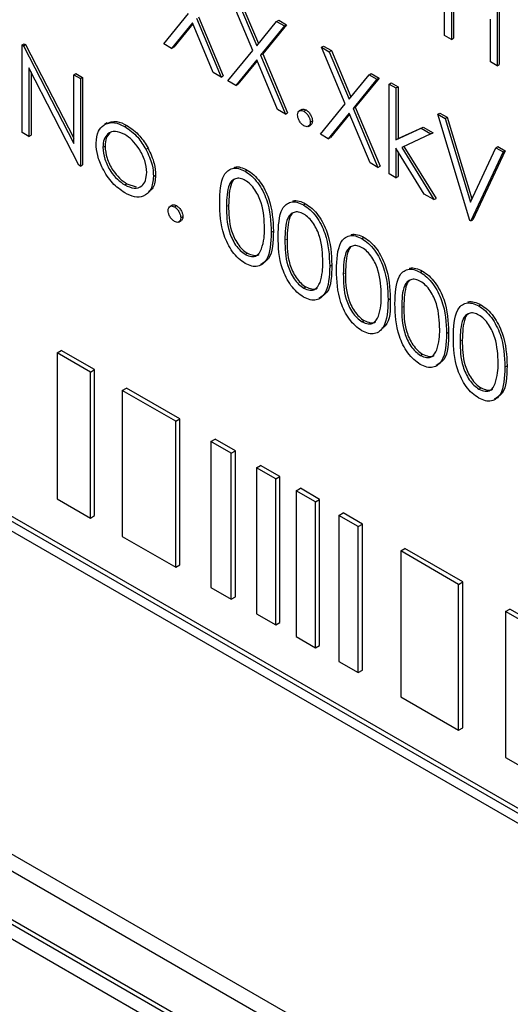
# Paper-space layout 'Blatt2' of a CAD drawing. Header units: millimetres. Extents: x 5 to 418, y 2 to 292.
# Tile 33 of 104: x 121.26 to 122.63, y 180.71 to 183.46. Entities that reach past the tile are written whole.
import ezdxf

# ---------------------------------------------------------------- set-up
doc = ezdxf.new("R2010")
doc.units = ezdxf.units.MM

psp = doc.layouts.new('Blatt2')

# ---------------------------------------------------------------- linework, layer by layer
at = {"color": 7, "linetype": 'Continuous', "lineweight": 25}
for p, q in [((122.4499, 183.4189), (122.4499, 183.6639)), ((122.5967, 183.5791), (122.5967, 183.3341)), ((122.6026, 183.5825), (122.6026, 183.3375)), ((121.914, 183.3769), (121.8475, 183.5353)), ((121.8695, 183.5226), (121.925, 183.3904)), ((121.8754, 183.526), (121.9298, 183.3963)), ((122.4689, 183.5273), (122.4689, 183.4079)), ((122.4748, 183.5239), (122.4748, 183.4113)), ((121.6653, 183.3956), (121.7345, 183.4805)), ((121.7455, 183.4543), (121.6872, 183.3829)), ((121.7466, 183.4518), (121.6931, 183.3863)), ((121.8038, 183.3156), (121.7455, 183.4543)), ((121.7565, 183.4678), (121.8257, 183.3029)), ((121.7624, 183.4712), (121.8316, 183.3063)), ((121.925, 183.3904), (121.9805, 183.4585)), ((122.0025, 183.4458), (121.936, 183.3642)), ((122.0084, 183.4492), (121.9419, 183.3676)), ((121.9805, 183.4585), (121.9864, 183.4619)), ((121.9805, 183.4585), (122.0025, 183.4458)), ((121.9864, 183.4619), (122.0084, 183.4492)), ((122.0025, 183.4458), (122.0084, 183.4492)), ((122.5777, 183.3451), (122.5777, 183.4645)), ((122.4689, 183.4079), (122.4499, 183.4189)), ((121.2696, 183.3926), (121.2755, 183.396)), ((121.2696, 183.1477), (121.2696, 183.3926)), ((121.2696, 183.3926), (121.2736, 183.3903)), ((121.2736, 183.3903), (121.2795, 183.3937)), ((121.2755, 183.396), (121.2795, 183.3937)), ((121.2795, 183.3937), (121.4137, 183.1315)), ((121.6872, 183.3829), (121.6653, 183.3956)), ((122.4689, 183.4079), (122.4748, 183.4113)), ((121.2736, 183.3903), (121.4137, 183.1166)), ((121.6872, 183.3829), (121.6931, 183.3863)), ((121.8448, 183.2919), (121.914, 183.3769)), ((121.936, 183.3642), (121.9419, 183.3676)), ((121.936, 183.3642), (122.0052, 183.1993)), ((121.9419, 183.3676), (122.0111, 183.2027)), ((122.1059, 183.3862), (122.1117, 183.3896)), ((122.1059, 183.3862), (122.1278, 183.3735)), ((122.1724, 183.2277), (122.1059, 183.3862)), ((122.1117, 183.3896), (122.1337, 183.3769)), ((122.1278, 183.3735), (122.1337, 183.3769)), ((122.1278, 183.3735), (122.1834, 183.2412)), ((122.1337, 183.3769), (122.1882, 183.2472)), ((121.925, 183.3507), (121.8667, 183.2793)), ((121.9261, 183.3482), (121.8726, 183.2827)), ((121.9833, 183.212), (121.925, 183.3507)), ((122.5967, 183.3341), (122.5777, 183.3451)), ((122.5967, 183.3341), (122.6026, 183.3375)), ((121.4284, 183.056), (121.2886, 183.329)), ((121.2886, 183.329), (121.2886, 183.1367)), ((121.2945, 183.3175), (121.2945, 183.1401)), ((121.4137, 183.3094), (121.4196, 183.3128)), ((121.4137, 183.1166), (121.4137, 183.3094)), ((121.4137, 183.3094), (121.4327, 183.2984)), ((121.4196, 183.3128), (121.4386, 183.3018)), ((121.8257, 183.3029), (121.8038, 183.3156)), ((122.1834, 183.2412), (122.2389, 183.3094)), ((122.2389, 183.3094), (122.2448, 183.3128)), ((122.2389, 183.3094), (122.2609, 183.2967)), ((122.2448, 183.3128), (122.2668, 183.3001)), ((121.4327, 183.2984), (121.4386, 183.3018)), ((121.4327, 183.2984), (121.4327, 183.0535)), ((121.4386, 183.3018), (121.4386, 183.0569)), ((121.8257, 183.3029), (121.8316, 183.3063)), ((121.8667, 183.2793), (121.8448, 183.2919)), ((121.8667, 183.2793), (121.8726, 183.2827)), ((122.2609, 183.2967), (122.1944, 183.215)), ((122.2668, 183.3001), (122.2003, 183.2184)), ((122.2609, 183.2967), (122.2668, 183.3001)), ((122.2949, 183.2833), (122.3008, 183.2867)), ((122.2949, 183.2833), (122.3139, 183.2723)), ((122.2949, 183.0321), (122.2949, 183.2833)), ((122.3008, 183.2867), (122.3198, 183.2758)), ((122.3139, 183.2723), (122.3198, 183.2758)), ((122.3139, 183.2723), (122.3139, 183.1271)), ((122.3198, 183.2758), (122.3198, 183.1305)), ((122.1031, 183.1428), (122.1724, 183.2277)), ((122.0052, 183.1993), (121.9833, 183.212)), ((122.0052, 183.1993), (122.0111, 183.2027)), ((122.051, 183.2123), (122.0437, 183.208)), ((122.0569, 183.2072), (122.0628, 183.2106)), ((122.1834, 183.2016), (122.1251, 183.1301)), ((122.1844, 183.199), (122.131, 183.1335)), ((122.2416, 183.0628), (122.1834, 183.2016)), ((122.1944, 183.215), (122.2003, 183.2184)), ((122.1944, 183.215), (122.2636, 183.0502)), ((122.2003, 183.2184), (122.2695, 183.0536)), ((122.4309, 183.1986), (122.4367, 183.202)), ((122.4309, 183.1986), (122.4512, 183.1868)), ((122.5206, 182.9018), (122.4309, 183.1986)), ((122.4367, 183.202), (122.4571, 183.1902)), ((121.5076, 183.1745), (121.5002, 183.1703)), ((122.0746, 183.1765), (122.0805, 183.1799)), ((122.4512, 183.1868), (122.4571, 183.1902)), ((122.4512, 183.1868), (122.522, 182.9529)), ((122.4571, 183.1902), (122.5262, 182.9619)), ((121.2886, 183.1367), (121.2696, 183.1477)), ((121.5566, 183.1641), (121.5625, 183.1675)), ((122.0686, 183.1646), (122.0759, 183.1689)), ((122.3139, 183.1271), (122.3844, 183.1594)), ((122.3198, 183.1305), (122.3903, 183.1628)), ((122.4118, 183.1436), (122.33, 183.106)), ((122.3844, 183.1594), (122.3903, 183.1628)), ((122.3844, 183.1594), (122.4118, 183.1436)), ((122.3903, 183.1628), (122.4177, 183.147)), ((122.4118, 183.1436), (122.4177, 183.147)), ((121.2886, 183.1367), (121.2945, 183.1401)), ((122.1251, 183.1301), (122.1031, 183.1428)), ((122.1251, 183.1301), (122.131, 183.1335)), ((122.3139, 183.1271), (122.3198, 183.1305)), ((121.4953, 183.1062), (121.5012, 183.1096)), ((121.6155, 183.1006), (121.6214, 183.1041)), ((122.3926, 182.9756), (122.3139, 183.1036)), ((122.3139, 183.1036), (122.3139, 183.0211)), ((122.3198, 183.094), (122.3198, 183.0245)), ((122.33, 183.106), (122.42, 182.9599)), ((122.3362, 183.1089), (122.4259, 182.9633)), ((122.522, 182.9529), (122.5927, 183.1051)), ((122.6131, 183.0934), (122.5233, 182.9002)), ((122.619, 183.0968), (122.5292, 182.9036)), ((122.5927, 183.1051), (122.5986, 183.1085)), ((122.5927, 183.1051), (122.6131, 183.0934)), ((122.5986, 183.1085), (122.619, 183.0968)), ((122.6131, 183.0934), (122.619, 183.0968)), ((122.2636, 183.0502), (122.2416, 183.0628)), ((121.4327, 183.0535), (121.4284, 183.056)), ((121.4327, 183.0535), (121.4386, 183.0569)), ((121.8926, 183.0393), (121.8985, 183.0427)), ((122.2636, 183.0502), (122.2695, 183.0536)), ((121.6367, 183.0247), (121.6426, 183.0281)), ((122.3139, 183.0211), (122.2949, 183.0321)), ((122.3139, 183.0211), (122.3198, 183.0245)), ((121.5565, 183.0009), (121.5624, 183.0043)), ((121.5624, 183.0043), (121.5885, 182.9955)), ((122.42, 182.9599), (122.3926, 182.9756)), ((122.42, 182.9599), (122.4259, 182.9633)), ((121.6893, 182.9448), (121.682, 182.9405)), ((121.6952, 182.9397), (121.7011, 182.9431)), ((122.0558, 182.9451), (122.0616, 182.9485)), ((121.7069, 182.8971), (121.7142, 182.9014)), ((121.7129, 182.909), (121.7188, 182.9124)), ((122.5233, 182.9002), (122.5206, 182.9018)), ((122.5233, 182.9002), (122.5292, 182.9036)), ((121.9658, 182.8681), (121.9717, 182.8715)), ((122.2189, 182.8509), (122.2248, 182.8543)), ((121.8932, 182.8065), (121.8991, 182.8099)), ((122.129, 182.7739), (122.1349, 182.7773)), ((122.3821, 182.7567), (122.388, 182.7601)), ((122.0564, 182.7123), (122.0623, 182.7157)), ((122.2921, 182.6797), (122.298, 182.6831)), ((122.5453, 182.6625), (122.5512, 182.6659)), ((122.2196, 182.6181), (122.2255, 182.6215)), ((122.4553, 182.5855), (122.4612, 182.5889)), ((126.1771, 179.2103), (120.3866, 182.5531)), ((126.1889, 179.2171), (120.3984, 182.5599)), ((121.3675, 182.5312), (121.3792, 182.538)), ((121.4723, 182.4843), (121.3792, 182.538)), ((120.3866, 182.5258), (126.1771, 179.1831)), ((121.4605, 182.4775), (121.3675, 182.5312)), ((121.3675, 182.5312), (121.3675, 182.1229)), ((122.3827, 182.5239), (122.3886, 182.5273)), ((121.4605, 182.4775), (121.4723, 182.4843)), ((121.4723, 182.076), (121.4723, 182.4843)), ((122.6185, 182.4913), (122.6244, 182.4947)), ((121.4605, 182.0692), (121.4605, 182.4775)), ((121.5493, 182.4262), (121.561, 182.433)), ((121.7104, 182.3468), (121.561, 182.433)), ((122.5459, 182.4297), (122.5518, 182.4331)), ((121.6987, 182.34), (121.5493, 182.4262)), ((121.5493, 182.4262), (121.5493, 182.018)), ((121.6987, 182.34), (121.7104, 182.3468)), ((121.7104, 181.9385), (121.7104, 182.3468)), ((121.6987, 181.9317), (121.6987, 182.34)), ((121.7973, 182.283), (121.8091, 182.2899)), ((121.8655, 182.2573), (121.8091, 182.2899)), ((121.8537, 182.2505), (121.7973, 182.283)), ((121.7973, 182.283), (121.7973, 181.8748)), ((121.8537, 182.2505), (121.8655, 182.2573)), ((121.8537, 181.8422), (121.8537, 182.2505)), ((121.8655, 181.849), (121.8655, 182.2573)), ((121.9241, 182.2099), (121.9359, 182.2167)), ((121.978, 182.1787), (121.9241, 182.2099)), ((121.9241, 182.2099), (121.9241, 181.8016)), ((121.9898, 182.1855), (121.9359, 182.2167)), ((121.978, 182.1787), (121.9898, 182.1855)), ((121.9898, 181.7773), (121.9898, 182.1855)), ((121.978, 181.7704), (121.978, 182.1787)), ((122.0351, 182.1458), (122.0469, 182.1526)), ((122.1009, 182.1214), (122.0469, 182.1526)), ((122.0891, 182.1146), (122.0351, 182.1458)), ((122.0351, 182.1458), (122.0351, 181.7375)), ((121.3675, 182.1229), (121.4605, 182.0692)), ((122.0891, 182.1146), (122.1009, 182.1214)), ((122.0891, 181.7063), (122.0891, 182.1146)), ((122.1009, 181.7131), (122.1009, 182.1214)), ((121.4605, 182.0692), (121.4723, 182.076)), ((122.1549, 182.0766), (122.1667, 182.0834)), ((122.2089, 182.0454), (122.1549, 182.0766)), ((122.1549, 182.0766), (122.1549, 181.6683)), ((122.2207, 182.0522), (122.1667, 182.0834)), ((122.2089, 182.0454), (122.2207, 182.0522)), ((122.2089, 181.6372), (122.2089, 182.0454)), ((122.2207, 181.644), (122.2207, 182.0522)), ((121.5493, 182.018), (121.6987, 181.9317)), ((122.3274, 181.9771), (122.3392, 181.9839)), ((122.4889, 181.8838), (122.3274, 181.9771)), ((122.3274, 181.9771), (122.3274, 181.5688)), ((122.5007, 181.8906), (122.3392, 181.9839)), ((121.6987, 181.9317), (121.7104, 181.9385)), ((122.4889, 181.8838), (122.5007, 181.8906)), ((122.4889, 181.4755), (122.4889, 181.8838)), ((122.5007, 181.4823), (122.5007, 181.8906)), ((121.7973, 181.8748), (121.8537, 181.8422)), ((121.8537, 181.8422), (121.8655, 181.849)), ((121.9241, 181.8016), (121.978, 181.7704)), ((122.6202, 181.808), (122.632, 181.8148)), ((122.6808, 181.773), (122.6202, 181.808)), ((122.6202, 181.808), (122.6202, 181.3997)), ((122.6926, 181.7798), (122.632, 181.8148)), ((121.978, 181.7704), (121.9898, 181.7773)), ((122.0351, 181.7375), (122.0891, 181.7063)), ((122.0891, 181.7063), (122.1009, 181.7131)), ((122.1549, 181.6683), (122.2089, 181.6372)), ((122.2089, 181.6372), (122.2207, 181.644)), ((120.4032, 181.6131), (126.2957, 178.2114)), ((120.3619, 181.5893), (126.3134, 178.1536)), ((122.3274, 181.5688), (122.4889, 181.4755)), ((122.4889, 181.4755), (122.5007, 181.4823)), ((126.2839, 178.0345), (120.3914, 181.4362)), ((126.2721, 178.0277), (120.3796, 181.4294)), ((121.8527, 180.5381), (120.3796, 181.3886)), ((122.6202, 181.3997), (122.6808, 181.3647))]:
    psp.add_line(p, q, dxfattribs=at)
at = {"color": 7, "linetype": 'Continuous', "lineweight": 18}
for p, q in [((121.8407, 182.9405), (121.8466, 182.9439)), ((122.0039, 182.8463), (122.0098, 182.8497)), ((122.167, 182.7521), (122.1729, 182.7555)), ((122.3302, 182.6579), (122.3361, 182.6613)), ((122.4934, 182.5636), (122.4993, 182.5671))]:
    psp.add_line(p, q, dxfattribs=at)
at = {"color": 7, "linetype": 'Continuous', "lineweight": 25}
for points, knots in [([(122.0392, 183.1969), (122.0395, 183.1998), (122.0402, 183.2054), (122.045, 183.2093), (122.0508, 183.2101), (122.0549, 183.2081), (122.0569, 183.2072)], [0, 0, 0, 0, 0.2795762, 0.5592837, 0.7795524, 1, 1, 1, 1]), ([(122.0505, 183.2115), (122.0508, 183.2118), (122.0523, 183.2134), (122.0567, 183.2133), (122.0608, 183.2115), (122.0628, 183.2106)], [0, 0, 0, 0, 0.116538, 0.55809, 1, 1, 1, 1]), ([(122.0569, 183.2072), (122.0595, 183.2053), (122.0647, 183.2016), (122.0705, 183.1927), (122.0741, 183.1839), (122.0744, 183.179), (122.0746, 183.1765)], [0, 0, 0, 0, 0.279602, 0.559212, 0.779475, 1, 1, 1, 1]), ([(122.0628, 183.2106), (122.0654, 183.2087), (122.0706, 183.205), (122.0764, 183.1961), (122.08, 183.1873), (122.0803, 183.1824), (122.0805, 183.1799)], [0, 0, 0, 0, 0.279602, 0.559212, 0.779475, 1, 1, 1, 1]), ([(121.4975, 183.1686), (121.5071, 183.1727), (121.5242, 183.1799), (121.5467, 183.169), (121.5566, 183.1641)], [0, 0, 0, 0, 0.55888, 1, 1, 1, 1]), ([(121.5034, 183.172), (121.513, 183.1761), (121.5301, 183.1833), (121.5526, 183.1724), (121.5625, 183.1675)], [0, 0, 0, 0, 0.55888, 1, 1, 1, 1]), ([(122.0569, 183.1663), (122.0543, 183.1682), (122.0491, 183.1719), (122.0433, 183.1808), (122.0398, 183.1895), (122.0394, 183.1945), (122.0392, 183.1969)], [0, 0, 0, 0, 0.279581, 0.559143, 0.779575, 1, 1, 1, 1]), ([(122.0746, 183.1765), (122.0743, 183.1737), (122.0737, 183.168), (122.0688, 183.1642), (122.063, 183.1634), (122.0589, 183.1654), (122.0569, 183.1663)], [0, 0, 0, 0, 0.2794691, 0.5593578, 0.7796739, 1, 1, 1, 1]), ([(122.0805, 183.1799), (122.0802, 183.177), (122.0798, 183.1718), (122.0765, 183.1697), (122.075, 183.1688)], [0, 0, 0, 0, 0.554441, 1, 1, 1, 1]), ([(121.4763, 183.1174), (121.4774, 183.1299), (121.4794, 183.1523), (121.492, 183.1636), (121.4975, 183.1686)], [0, 0, 0, 0, 0.559285, 1, 1, 1, 1]), ([(121.5565, 183.1422), (121.5474, 183.1462), (121.5293, 183.1541), (121.5095, 183.146), (121.4971, 183.1298), (121.4959, 183.1141), (121.4953, 183.1062)], [0, 0, 0, 0, 0.279484, 0.559256, 0.779547, 1, 1, 1, 1]), ([(121.5147, 183.1463), (121.5108, 183.142), (121.5028, 183.1332), (121.5017, 183.1176), (121.5012, 183.1096)], [0, 0, 0, 0, 0.489282, 1, 1, 1, 1]), ([(121.5566, 183.1641), (121.5692, 183.1554), (121.5917, 183.1397), (121.6082, 183.1126), (121.6155, 183.1006)], [0, 0, 0, 0, 0.559182, 1, 1, 1, 1]), ([(121.5625, 183.1675), (121.575, 183.1588), (121.5975, 183.1431), (121.6141, 183.116), (121.6214, 183.1041)], [0, 0, 0, 0, 0.559182, 1, 1, 1, 1]), ([(121.5566, 182.9788), (121.5447, 182.9871), (121.5209, 183.0036), (121.4948, 183.0441), (121.4788, 183.0837), (121.4771, 183.1061), (121.4763, 183.1174)], [0, 0, 0, 0, 0.279776, 0.559179, 0.779592, 1, 1, 1, 1]), ([(121.6177, 183.0356), (121.6166, 183.0467), (121.6145, 183.0688), (121.5978, 183.1015), (121.5778, 183.1276), (121.5636, 183.1373), (121.5565, 183.1422)], [0, 0, 0, 0, 0.279586, 0.559398, 0.779653, 1, 1, 1, 1]), ([(121.4953, 183.1062), (121.4964, 183.0952), (121.4987, 183.0732), (121.5149, 183.0404), (121.5353, 183.0153), (121.5494, 183.0057), (121.5565, 183.0009)], [0, 0, 0, 0, 0.279618, 0.559167, 0.779512, 1, 1, 1, 1]), ([(121.5012, 183.1096), (121.5023, 183.0986), (121.5046, 183.0766), (121.5208, 183.0438), (121.5412, 183.0187), (121.5553, 183.0091), (121.5624, 183.0043)], [0, 0, 0, 0, 0.279618, 0.559167, 0.779512, 1, 1, 1, 1]), ([(121.6155, 183.1006), (121.6223, 183.086), (121.6346, 183.0599), (121.6361, 183.0355), (121.6367, 183.0247)], [0, 0, 0, 0, 0.559216, 1, 1, 1, 1]), ([(121.6214, 183.1041), (121.6282, 183.0894), (121.6405, 183.0633), (121.642, 183.0389), (121.6426, 183.0281)], [0, 0, 0, 0, 0.559216, 1, 1, 1, 1]), ([(121.5565, 183.0009), (121.5655, 182.9969), (121.5834, 182.9889), (121.6038, 182.9958), (121.6156, 183.0123), (121.617, 183.0278), (121.6177, 183.0356)], [0, 0, 0, 0, 0.279745, 0.559113, 0.779606, 1, 1, 1, 1]), ([(121.8217, 182.9513), (121.8225, 182.9801), (121.8235, 183.0161), (121.8433, 183.0415), (121.857, 183.0482), (121.874, 183.0483), (121.8864, 183.0423), (121.8926, 183.0393)], [0, 0, 0, 0, 0.498702, 0.624177, 0.749467, 0.874745, 1, 1, 1, 1]), ([(121.8618, 183.0497), (121.8623, 183.05), (121.8674, 183.0525), (121.8801, 183.0513), (121.8923, 183.0455), (121.8985, 183.0427)], [0, 0, 0, 0, 0.057969, 0.529028, 1, 1, 1, 1]), ([(121.8926, 183.0393), (121.8988, 183.0351), (121.9113, 183.0267), (121.9341, 183.0008), (121.9627, 182.9434), (121.9646, 182.8982), (121.9658, 182.8681)], [0, 0, 0, 0, 0.1256, 0.251197, 0.500581, 1, 1, 1, 1]), ([(121.8985, 183.0427), (121.9047, 183.0385), (121.9172, 183.0301), (121.94, 183.0042), (121.9686, 182.9468), (121.9705, 182.9016), (121.9717, 182.8715)], [0, 0, 0, 0, 0.1256, 0.251197, 0.500581, 1, 1, 1, 1]), ([(121.6367, 183.0247), (121.6353, 183.012), (121.6323, 182.9864), (121.611, 182.9682), (121.5845, 182.9652), (121.5659, 182.9743), (121.5566, 182.9788)], [0, 0, 0, 0, 0.279521, 0.559381, 0.779507, 1, 1, 1, 1]), ([(121.6426, 183.0281), (121.6416, 183.0148), (121.64, 182.9938), (121.6276, 182.985), (121.6231, 182.9818)], [0, 0, 0, 0, 0.638982, 1, 1, 1, 1]), ([(121.8932, 183.0138), (121.8883, 183.016), (121.8786, 183.0205), (121.8657, 183.0193), (121.8554, 183.0132), (121.8414, 182.9915), (121.841, 182.9631), (121.8407, 182.9405)], [0, 0, 0, 0, 0.125139, 0.250418, 0.375519, 0.500847, 1, 1, 1, 1]), ([(121.8621, 183.016), (121.862, 183.0159), (121.8585, 183.0139), (121.8482, 182.9935), (121.8473, 182.9659), (121.8466, 182.9439)], [0, 0, 0, 0, 0.004517, 0.204302, 1, 1, 1, 1]), ([(121.9468, 182.8792), (121.946, 182.9024), (121.9448, 182.9372), (121.9249, 182.9823), (121.9078, 183.0036), (121.8981, 183.0104), (121.8932, 183.0138)], [0, 0, 0, 0, 0.500072, 0.749021, 0.874598, 1, 1, 1, 1]), ([(121.8926, 182.7817), (121.8864, 182.7859), (121.874, 182.7942), (121.8515, 182.82), (121.8236, 182.8773), (121.8224, 182.9217), (121.8217, 182.9513)], [0, 0, 0, 0, 0.125551, 0.25109, 0.50025, 1, 1, 1, 1]), ([(121.9848, 182.8571), (121.9857, 182.8859), (121.9867, 182.9219), (122.0064, 182.9473), (122.0202, 182.954), (122.0372, 182.9541), (122.0496, 182.9481), (122.0558, 182.9451)], [0, 0, 0, 0, 0.498702, 0.624177, 0.749467, 0.874745, 1, 1, 1, 1]), ([(122.025, 182.9555), (122.0255, 182.9558), (122.0306, 182.9583), (122.0432, 182.9571), (122.0555, 182.9513), (122.0616, 182.9485)], [0, 0, 0, 0, 0.057969, 0.529028, 1, 1, 1, 1]), ([(121.6775, 182.9294), (121.6778, 182.9323), (121.6784, 182.9379), (121.6832, 182.9418), (121.689, 182.9426), (121.6931, 182.9406), (121.6952, 182.9397)], [0, 0, 0, 0, 0.2795762, 0.5592837, 0.7795524, 1, 1, 1, 1]), ([(121.6952, 182.8988), (121.6926, 182.9007), (121.6874, 182.9044), (121.6816, 182.9133), (121.6781, 182.922), (121.6777, 182.927), (121.6775, 182.9294)], [0, 0, 0, 0, 0.2795812, 0.5591432, 0.7795754, 1, 1, 1, 1]), ([(121.6888, 182.944), (121.6891, 182.9443), (121.6906, 182.9459), (121.695, 182.9458), (121.6991, 182.944), (121.7011, 182.9431)], [0, 0, 0, 0, 0.116538, 0.55809, 1, 1, 1, 1]), ([(121.6952, 182.9397), (121.6978, 182.9378), (121.703, 182.9341), (121.7087, 182.9252), (121.7124, 182.9164), (121.7127, 182.9115), (121.7129, 182.909)], [0, 0, 0, 0, 0.279602, 0.559212, 0.779475, 1, 1, 1, 1]), ([(121.7011, 182.9431), (121.7037, 182.9412), (121.7089, 182.9375), (121.7146, 182.9286), (121.7183, 182.9198), (121.7186, 182.9149), (121.7188, 182.9124)], [0, 0, 0, 0, 0.279602, 0.559212, 0.779475, 1, 1, 1, 1]), ([(121.8407, 182.9405), (121.8408, 182.9175), (121.8411, 182.883), (121.8614, 182.8378), (121.8787, 182.8167), (121.8884, 182.8099), (121.8932, 182.8065)], [0, 0, 0, 0, 0.500291, 0.749086, 0.874606, 1, 1, 1, 1]), ([(121.8466, 182.9439), (121.8467, 182.9209), (121.847, 182.8864), (121.8673, 182.8412), (121.8845, 182.8201), (121.8943, 182.8133), (121.8991, 182.8099)], [0, 0, 0, 0, 0.500291, 0.749086, 0.874606, 1, 1, 1, 1]), ([(122.0564, 182.9196), (122.0515, 182.9218), (122.0418, 182.9263), (122.0289, 182.9251), (122.0186, 182.919), (122.0046, 182.8973), (122.0042, 182.8689), (122.0039, 182.8463)], [0, 0, 0, 0, 0.125139, 0.250418, 0.375519, 0.500847, 1, 1, 1, 1]), ([(122.0558, 182.9451), (122.062, 182.9409), (122.0745, 182.9325), (122.0972, 182.9066), (122.1259, 182.8492), (122.1277, 182.804), (122.129, 182.7739)], [0, 0, 0, 0, 0.1256, 0.251197, 0.500581, 1, 1, 1, 1]), ([(122.0616, 182.9485), (122.0679, 182.9443), (122.0804, 182.9359), (122.1031, 182.91), (122.1318, 182.8526), (122.1336, 182.8074), (122.1349, 182.7773)], [0, 0, 0, 0, 0.1256, 0.251197, 0.500581, 1, 1, 1, 1]), ([(121.7129, 182.909), (121.7126, 182.9062), (121.7119, 182.9005), (121.7071, 182.8967), (121.7013, 182.8959), (121.6972, 182.8979), (121.6952, 182.8988)], [0, 0, 0, 0, 0.2794691, 0.5593578, 0.7796739, 1, 1, 1, 1]), ([(121.7188, 182.9124), (121.7185, 182.9095), (121.718, 182.9043), (121.7148, 182.9022), (121.7133, 182.9013)], [0, 0, 0, 0, 0.554441, 1, 1, 1, 1]), ([(122.0253, 182.9218), (122.0252, 182.9217), (122.0217, 182.9197), (122.0114, 182.8992), (122.0105, 182.8717), (122.0098, 182.8497)], [0, 0, 0, 0, 0.004517, 0.204302, 1, 1, 1, 1]), ([(122.1099, 182.785), (122.1091, 182.8082), (122.108, 182.843), (122.0881, 182.8881), (122.071, 182.9094), (122.0612, 182.9162), (122.0564, 182.9196)], [0, 0, 0, 0, 0.500072, 0.749021, 0.874598, 1, 1, 1, 1]), ([(121.9658, 182.8681), (121.9646, 182.8394), (121.9628, 182.7964), (121.934, 182.7724), (121.9113, 182.7727), (121.8988, 182.7787), (121.8926, 182.7817)], [0, 0, 0, 0, 0.499407, 0.748743, 0.874372, 1, 1, 1, 1]), ([(121.9717, 182.8715), (121.9711, 182.8417), (121.9702, 182.7982), (121.944, 182.7833), (121.9359, 182.7786)], [0, 0, 0, 0, 0.6868398, 1, 1, 1, 1]), ([(121.9387, 182.8223), (121.9414, 182.832), (121.9463, 182.8494), (121.9466, 182.8701), (121.9468, 182.8792)], [0, 0, 0, 0, 0.559599, 1, 1, 1, 1]), ([(122.0558, 182.6875), (122.0496, 182.6917), (122.0372, 182.7), (122.0147, 182.7258), (121.9868, 182.7831), (121.9856, 182.8275), (121.9848, 182.8571)], [0, 0, 0, 0, 0.125551, 0.25109, 0.50025, 1, 1, 1, 1]), ([(122.0039, 182.8463), (122.004, 182.8233), (122.0043, 182.7888), (122.0246, 182.7436), (122.0418, 182.7225), (122.0515, 182.7157), (122.0564, 182.7123)], [0, 0, 0, 0, 0.500291, 0.749086, 0.874606, 1, 1, 1, 1]), ([(122.0098, 182.8497), (122.0099, 182.8267), (122.0101, 182.7922), (122.0305, 182.747), (122.0477, 182.7259), (122.0574, 182.7191), (122.0623, 182.7157)], [0, 0, 0, 0, 0.500291, 0.749086, 0.874606, 1, 1, 1, 1]), ([(122.148, 182.7629), (122.1488, 182.7917), (122.1499, 182.8277), (122.1696, 182.8531), (122.1834, 182.8598), (122.2003, 182.8599), (122.2127, 182.8539), (122.2189, 182.8509)], [0, 0, 0, 0, 0.498702, 0.624177, 0.749467, 0.874745, 1, 1, 1, 1]), ([(122.1881, 182.8613), (122.1887, 182.8616), (122.1937, 182.8641), (122.2064, 182.8629), (122.2187, 182.8571), (122.2248, 182.8543)], [0, 0, 0, 0, 0.057969, 0.529028, 1, 1, 1, 1]), ([(122.2189, 182.8509), (122.2252, 182.8467), (122.2377, 182.8383), (122.2604, 182.8124), (122.2891, 182.755), (122.2909, 182.7098), (122.2921, 182.6797)], [0, 0, 0, 0, 0.1256, 0.251197, 0.500581, 1, 1, 1, 1]), ([(122.2248, 182.8543), (122.2311, 182.8501), (122.2436, 182.8417), (122.2663, 182.8158), (122.295, 182.7584), (122.2968, 182.7132), (122.298, 182.6831)], [0, 0, 0, 0, 0.1256, 0.251197, 0.500581, 1, 1, 1, 1]), ([(121.8932, 182.8065), (121.899, 182.804), (121.9106, 182.799), (121.9285, 182.8026), (121.9349, 182.8148), (121.9387, 182.8223)], [0, 0, 0, 0, 0.280257, 0.560781, 1, 1, 1, 1]), ([(122.2196, 182.8254), (122.2147, 182.8276), (122.205, 182.8321), (122.1921, 182.8309), (122.1818, 182.8248), (122.1677, 182.8031), (122.1674, 182.7747), (122.167, 182.7521)], [0, 0, 0, 0, 0.125139, 0.250418, 0.375519, 0.500847, 1, 1, 1, 1]), ([(122.1885, 182.8276), (122.1884, 182.8275), (122.1849, 182.8255), (122.1746, 182.805), (122.1737, 182.7775), (122.1729, 182.7555)], [0, 0, 0, 0, 0.004517, 0.204302, 1, 1, 1, 1]), ([(122.2731, 182.6908), (122.2723, 182.714), (122.2712, 182.7488), (122.2513, 182.7939), (122.2341, 182.8152), (122.2244, 182.822), (122.2196, 182.8254)], [0, 0, 0, 0, 0.500072, 0.749021, 0.874598, 1, 1, 1, 1]), ([(121.8991, 182.8099), (121.9048, 182.8076), (121.9161, 182.803), (121.9277, 182.803), (121.9307, 182.8071), (121.9308, 182.8073)], [0, 0, 0, 0, 0.492383, 0.985234, 1, 1, 1, 1]), ([(122.1019, 182.7281), (122.1046, 182.7378), (122.1094, 182.7552), (122.1098, 182.7759), (122.1099, 182.785)], [0, 0, 0, 0, 0.5595988, 1, 1, 1, 1]), ([(122.129, 182.7739), (122.1278, 182.7452), (122.126, 182.7022), (122.0972, 182.6782), (122.0745, 182.6785), (122.062, 182.6845), (122.0558, 182.6875)], [0, 0, 0, 0, 0.499407, 0.748743, 0.874372, 1, 1, 1, 1]), ([(122.1349, 182.7773), (122.1342, 182.7475), (122.1334, 182.704), (122.1072, 182.6891), (122.099, 182.6844)], [0, 0, 0, 0, 0.68684, 1, 1, 1, 1]), ([(122.2189, 182.5933), (122.2127, 182.5975), (122.2004, 182.6058), (122.1778, 182.6316), (122.15, 182.6889), (122.1488, 182.7333), (122.148, 182.7629)], [0, 0, 0, 0, 0.1255507, 0.25109, 0.5002501, 1, 1, 1, 1]), ([(122.3112, 182.6687), (122.312, 182.6975), (122.313, 182.7335), (122.3328, 182.7589), (122.3466, 182.7656), (122.3635, 182.7657), (122.3759, 182.7597), (122.3821, 182.7567)], [0, 0, 0, 0, 0.498702, 0.624177, 0.749467, 0.874745, 1, 1, 1, 1]), ([(122.3513, 182.7671), (122.3519, 182.7674), (122.3569, 182.7699), (122.3696, 182.7687), (122.3819, 182.7629), (122.388, 182.7601)], [0, 0, 0, 0, 0.057969, 0.529028, 1, 1, 1, 1]), ([(122.388, 182.7601), (122.3942, 182.7559), (122.4067, 182.7475), (122.4295, 182.7216), (122.4582, 182.6642), (122.46, 182.619), (122.4612, 182.5889)], [0, 0, 0, 0, 0.1256, 0.251197, 0.500581, 1, 1, 1, 1]), ([(122.167, 182.7521), (122.1672, 182.7291), (122.1674, 182.6946), (122.1878, 182.6494), (122.205, 182.6283), (122.2147, 182.6215), (122.2196, 182.6181)], [0, 0, 0, 0, 0.500291, 0.749086, 0.874606, 1, 1, 1, 1]), ([(122.1729, 182.7555), (122.1731, 182.7325), (122.1733, 182.698), (122.1937, 182.6528), (122.2109, 182.6317), (122.2206, 182.6249), (122.2255, 182.6215)], [0, 0, 0, 0, 0.500291, 0.749086, 0.874606, 1, 1, 1, 1]), ([(122.3827, 182.7312), (122.3779, 182.7334), (122.3682, 182.7379), (122.3553, 182.7367), (122.345, 182.7306), (122.3309, 182.7089), (122.3305, 182.6805), (122.3302, 182.6579)], [0, 0, 0, 0, 0.125139, 0.250418, 0.375519, 0.500847, 1, 1, 1, 1]), ([(122.3516, 182.7334), (122.3516, 182.7333), (122.3481, 182.7313), (122.3377, 182.7108), (122.3368, 182.6833), (122.3361, 182.6613)], [0, 0, 0, 0, 0.004517, 0.204302, 1, 1, 1, 1]), ([(122.3821, 182.7567), (122.3884, 182.7525), (122.4008, 182.7441), (122.4236, 182.7182), (122.4523, 182.6608), (122.4541, 182.6156), (122.4553, 182.5855)], [0, 0, 0, 0, 0.1256, 0.251197, 0.500581, 1, 1, 1, 1]), ([(122.4363, 182.5966), (122.4355, 182.6198), (122.4343, 182.6546), (122.4145, 182.6997), (122.3973, 182.721), (122.3876, 182.7278), (122.3827, 182.7312)], [0, 0, 0, 0, 0.500072, 0.749021, 0.874598, 1, 1, 1, 1]), ([(122.0564, 182.7123), (122.0622, 182.7098), (122.0738, 182.7048), (122.0917, 182.7084), (122.098, 182.7206), (122.1019, 182.7281)], [0, 0, 0, 0, 0.280257, 0.560781, 1, 1, 1, 1]), ([(122.0623, 182.7157), (122.0679, 182.7134), (122.0792, 182.7088), (122.0909, 182.7088), (122.0939, 182.7129), (122.094, 182.7131)], [0, 0, 0, 0, 0.492383, 0.985234, 1, 1, 1, 1]), ([(122.2921, 182.6797), (122.291, 182.651), (122.2892, 182.608), (122.2603, 182.584), (122.2376, 182.5843), (122.2252, 182.5903), (122.2189, 182.5933)], [0, 0, 0, 0, 0.499407, 0.748743, 0.874372, 1, 1, 1, 1]), ([(122.2651, 182.6339), (122.2678, 182.6436), (122.2726, 182.661), (122.273, 182.6817), (122.2731, 182.6908)], [0, 0, 0, 0, 0.5595988, 1, 1, 1, 1]), ([(122.298, 182.6831), (122.2983, 182.6523), (122.2986, 182.6154), (122.2782, 182.6021), (122.2749, 182.5999)], [0, 0, 0, 0, 0.83825, 1, 1, 1, 1]), ([(122.5145, 182.6729), (122.515, 182.6732), (122.5201, 182.6757), (122.5328, 182.6745), (122.545, 182.6687), (122.5512, 182.6659)], [0, 0, 0, 0, 0.057969, 0.529028, 1, 1, 1, 1]), ([(122.3821, 182.4991), (122.3759, 182.5033), (122.3635, 182.5116), (122.341, 182.5374), (122.3131, 182.5947), (122.312, 182.6391), (122.3112, 182.6687)], [0, 0, 0, 0, 0.125551, 0.25109, 0.50025, 1, 1, 1, 1]), ([(122.3302, 182.6579), (122.3304, 182.6349), (122.3306, 182.6004), (122.351, 182.5552), (122.3682, 182.5341), (122.3779, 182.5273), (122.3827, 182.5239)], [0, 0, 0, 0, 0.500291, 0.749086, 0.874606, 1, 1, 1, 1]), ([(122.3361, 182.6613), (122.3363, 182.6383), (122.3365, 182.6038), (122.3569, 182.5586), (122.3741, 182.5375), (122.3838, 182.5307), (122.3886, 182.5273)], [0, 0, 0, 0, 0.500291, 0.749086, 0.874606, 1, 1, 1, 1]), ([(122.4744, 182.5745), (122.4752, 182.6033), (122.4762, 182.6393), (122.496, 182.6647), (122.5098, 182.6714), (122.5267, 182.6714), (122.5391, 182.6655), (122.5453, 182.6625)], [0, 0, 0, 0, 0.498702, 0.624177, 0.749467, 0.874745, 1, 1, 1, 1]), ([(122.5453, 182.6625), (122.5515, 182.6583), (122.564, 182.6499), (122.5868, 182.624), (122.6155, 182.5666), (122.6173, 182.5214), (122.6185, 182.4913)], [0, 0, 0, 0, 0.1256, 0.251197, 0.500581, 1, 1, 1, 1]), ([(122.5512, 182.6659), (122.5574, 182.6617), (122.5699, 182.6533), (122.5927, 182.6274), (122.6213, 182.57), (122.6232, 182.5248), (122.6244, 182.4947)], [0, 0, 0, 0, 0.1256, 0.251197, 0.500581, 1, 1, 1, 1]), ([(122.2196, 182.6181), (122.2254, 182.6156), (122.237, 182.6106), (122.2549, 182.6142), (122.2612, 182.6264), (122.2651, 182.6339)], [0, 0, 0, 0, 0.280257, 0.560781, 1, 1, 1, 1]), ([(122.2255, 182.6215), (122.2311, 182.6192), (122.2424, 182.6146), (122.254, 182.6146), (122.2571, 182.6187), (122.2572, 182.6189)], [0, 0, 0, 0, 0.4923829, 0.9852344, 1, 1, 1, 1]), ([(122.5459, 182.637), (122.5411, 182.6392), (122.5313, 182.6437), (122.5184, 182.6425), (122.5081, 182.6364), (122.4941, 182.6147), (122.4937, 182.5863), (122.4934, 182.5636)], [0, 0, 0, 0, 0.125139, 0.250418, 0.375519, 0.500847, 1, 1, 1, 1]), ([(122.5148, 182.6392), (122.5147, 182.6391), (122.5112, 182.6371), (122.5009, 182.6166), (122.5, 182.5891), (122.4993, 182.5671)], [0, 0, 0, 0, 0.004517, 0.204302, 1, 1, 1, 1]), ([(122.5995, 182.5024), (122.5987, 182.5256), (122.5975, 182.5604), (122.5777, 182.6055), (122.5605, 182.6268), (122.5508, 182.6336), (122.5459, 182.637)], [0, 0, 0, 0, 0.500072, 0.749021, 0.874598, 1, 1, 1, 1]), ([(122.4283, 182.5397), (122.431, 182.5494), (122.4358, 182.5668), (122.4361, 182.5875), (122.4363, 182.5966)], [0, 0, 0, 0, 0.5595988, 1, 1, 1, 1]), ([(122.4553, 182.5855), (122.4541, 182.5568), (122.4524, 182.5138), (122.4235, 182.4898), (122.4008, 182.4901), (122.3883, 182.4961), (122.3821, 182.4991)], [0, 0, 0, 0, 0.499407, 0.748743, 0.874372, 1, 1, 1, 1]), ([(122.4612, 182.5889), (122.4606, 182.5591), (122.4597, 182.5156), (122.4336, 182.5007), (122.4254, 182.496)], [0, 0, 0, 0, 0.68684, 1, 1, 1, 1]), ([(122.5453, 182.4049), (122.5391, 182.4091), (122.5267, 182.4174), (122.5042, 182.4432), (122.4763, 182.5005), (122.4752, 182.5449), (122.4744, 182.5745)], [0, 0, 0, 0, 0.125551, 0.25109, 0.50025, 1, 1, 1, 1]), ([(122.4993, 182.5671), (122.4995, 182.5441), (122.4997, 182.5096), (122.5201, 182.4644), (122.5373, 182.4433), (122.547, 182.4365), (122.5518, 182.4331)], [0, 0, 0, 0, 0.500291, 0.749086, 0.874606, 1, 1, 1, 1]), ([(122.3827, 182.5239), (122.3885, 182.5214), (122.4001, 182.5164), (122.418, 182.52), (122.4244, 182.5322), (122.4283, 182.5397)], [0, 0, 0, 0, 0.280257, 0.560781, 1, 1, 1, 1]), ([(122.4934, 182.5636), (122.4936, 182.5407), (122.4938, 182.5062), (122.5142, 182.461), (122.5314, 182.4399), (122.5411, 182.4331), (122.5459, 182.4297)], [0, 0, 0, 0, 0.500291, 0.749086, 0.874606, 1, 1, 1, 1]), ([(122.3886, 182.5273), (122.3943, 182.525), (122.4056, 182.5204), (122.4172, 182.5204), (122.4203, 182.5245), (122.4204, 182.5247)], [0, 0, 0, 0, 0.492383, 0.985234, 1, 1, 1, 1]), ([(122.6185, 182.4913), (122.6173, 182.4626), (122.6155, 182.4196), (122.5867, 182.3956), (122.564, 182.3959), (122.5515, 182.4019), (122.5453, 182.4049)], [0, 0, 0, 0, 0.499407, 0.748743, 0.874372, 1, 1, 1, 1]), ([(122.6244, 182.4947), (122.6238, 182.4649), (122.6229, 182.4214), (122.5968, 182.4065), (122.5886, 182.4018)], [0, 0, 0, 0, 0.6868398, 1, 1, 1, 1]), ([(122.5914, 182.4455), (122.5941, 182.4552), (122.599, 182.4726), (122.5993, 182.4933), (122.5995, 182.5024)], [0, 0, 0, 0, 0.5595988, 1, 1, 1, 1]), ([(122.5459, 182.4297), (122.5517, 182.4272), (122.5633, 182.4222), (122.5812, 182.4258), (122.5876, 182.438), (122.5914, 182.4455)], [0, 0, 0, 0, 0.280257, 0.560781, 1, 1, 1, 1]), ([(122.5518, 182.4331), (122.5575, 182.4308), (122.5688, 182.4262), (122.5804, 182.4262), (122.5835, 182.4303), (122.5835, 182.4305)], [0, 0, 0, 0, 0.492383, 0.985234, 1, 1, 1, 1])]:
    psp.add_open_spline(points, degree=3, knots=knots, dxfattribs=at)

doc.saveas('drawing.dxf')
